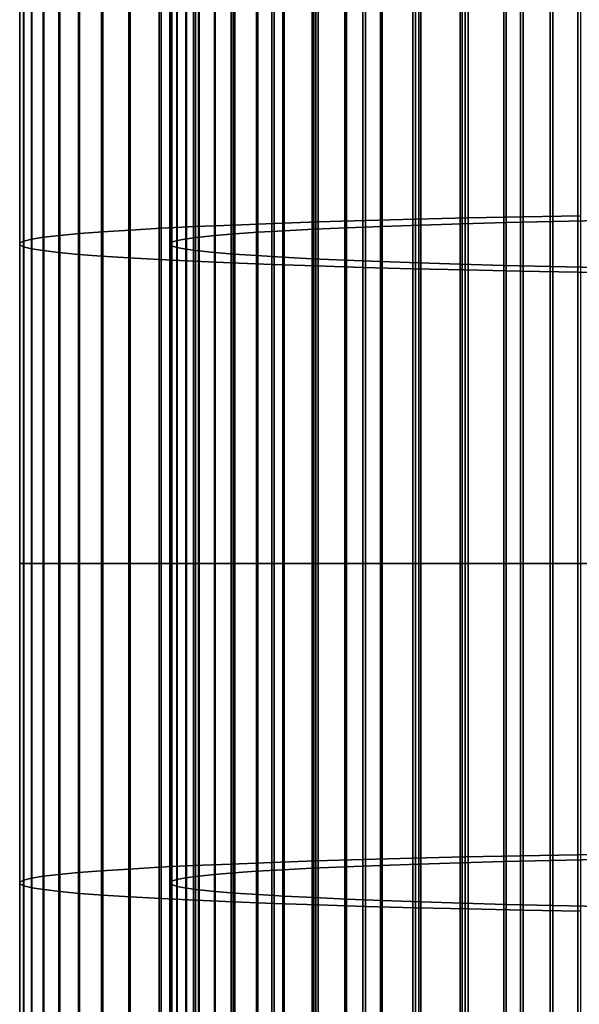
# Model space of a CAD drawing. Header units: metres. Extents: x -28 to 70, y -218 to 28.
# Tile 144 of 256: x -10.5 to -5.67, y -103.8 to -95.31. Entities that reach past the tile are written whole.
import ezdxf

# ---------------------------------------------------------------- set-up
doc = ezdxf.new("R2010")
doc.units = ezdxf.units.M
doc.layers.add('solid_10_261_432_XXX', color=7, linetype='CONTINUOUS')

msp = doc.modelspace()

# ---------------------------------------------------------------- linework, layer by layer
at = {"layer": 'solid_10_261_432_XXX'}
for points in [[(-6.150862, -94.022438, 494.14505), (-6.150862, -97.010086, 494.268616), (-5.65451, -97.000778, 494.606079), (-5.65451, -94.003838, 494.482117)], [(-7.920033, -94.111465, 492.531372), (-7.920033, -97.054611, 492.653107), (-7.513144, -97.042458, 493.094269), (-7.513144, -94.087151, 492.972046)], [(-7.513144, -94.087151, 492.972046), (-7.513144, -97.042458, 493.094269), (-7.0817, -97.030952, 493.511475), (-7.0817, -94.064163, 493.388763)], [(-7.0817, -94.064163, 493.388763), (-7.0817, -97.030952, 493.511475), (-6.627111, -97.020149, 493.903351), (-6.627111, -94.042564, 493.780182)], [(-6.627111, -94.042564, 493.780182), (-6.627111, -97.020149, 493.903351), (-6.150862, -97.010086, 494.268616), (-6.150862, -94.022438, 494.14505)], [(-5.475811, -94.083961, 493.029846), (-5.475811, -97.040855, 493.152161), (-5.896819, -97.049988, 492.821045), (-5.896819, -94.102211, 492.699127)], [(-8.980496, -94.191513, 491.080536), (-8.980496, -97.09465, 491.200623), (-8.65491, -97.080757, 491.704742), (-8.65491, -94.163727, 491.584076)], [(-8.65491, -94.163727, 491.584076), (-8.65491, -97.080757, 491.704742), (-8.301037, -97.067398, 492.189423), (-8.301037, -94.137016, 492.068237)], [(-8.301037, -94.137016, 492.068237), (-8.301037, -97.067398, 492.189423), (-7.920033, -97.054611, 492.653107), (-7.920033, -94.111465, 492.531372)], [(-7.034518, -94.164597, 491.568359), (-7.034518, -97.081192, 491.688995), (-7.367691, -97.092751, 491.269684), (-7.367691, -94.187706, 491.149506)], [(-6.677495, -94.142593, 491.967133), (-6.677495, -97.070183, 492.088226), (-7.034518, -97.081192, 491.688995), (-7.034518, -94.164597, 491.568359)], [(-6.297833, -94.12178, 492.344482), (-6.297833, -97.059769, 492.466003), (-6.677495, -97.070183, 492.088226), (-6.677495, -94.142593, 491.967133)], [(-5.896819, -94.102211, 492.699127), (-5.896819, -97.049988, 492.821045), (-6.297833, -97.059769, 492.466003), (-6.297833, -94.12178, 492.344482)], [(-9.777374, -94.28035, 489.470245), (-9.777374, -97.139091, 489.588501), (-9.542647, -97.123863, 490.140778), (-9.542647, -94.249916, 490.021912)], [(-9.542647, -94.249916, 490.021912), (-9.542647, -97.123863, 490.140778), (-9.276731, -97.109039, 490.678711), (-9.276731, -94.220268, 490.559235)], [(-9.276731, -94.220268, 490.559235), (-9.276731, -97.109039, 490.678711), (-8.980496, -97.09465, 491.200623), (-8.980496, -94.191513, 491.080536)], [(-8.213237, -94.262871, 489.787079), (-8.213237, -97.130348, 489.90567), (-8.440577, -97.143715, 489.420776), (-8.440577, -94.289597, 489.302734)], [(-7.958051, -94.236931, 490.257355), (-7.958051, -97.117371, 490.376495), (-8.213237, -97.130348, 489.90567), (-8.213237, -94.262871, 489.787079)], [(-7.675883, -94.211845, 490.712006), (-7.675883, -97.10482, 490.831665), (-7.958051, -97.117371, 490.376495), (-7.958051, -94.236931, 490.257355)], [(-7.367691, -94.187706, 491.149506), (-7.367691, -97.092751, 491.269684), (-7.675883, -97.10482, 490.831665), (-7.675883, -94.211845, 490.712006)], [(-10.287278, -94.375381, 487.747803), (-10.287278, -97.186623, 487.864075), (-10.150299, -97.170517, 488.448273), (-10.150299, -94.343185, 488.331329)], [(-10.150299, -94.343185, 488.331329), (-10.150299, -97.170517, 488.448273), (-9.980146, -97.154655, 489.023712), (-9.980146, -94.311478, 488.906128)], [(-9.980146, -94.311478, 488.906128), (-9.980146, -97.154655, 489.023712), (-9.777374, -97.139091, 489.588501), (-9.777374, -94.28035, 489.470245)], [(-8.80873, -94.344994, 488.298615), (-8.80873, -97.171425, 488.415497), (-8.948297, -97.185677, 487.898499), (-8.948297, -94.373489, 487.782196)], [(-8.639299, -94.317001, 488.80603), (-8.639299, -97.157417, 488.923492), (-8.80873, -97.171425, 488.415497), (-8.80873, -94.344994, 488.298615)], [(-8.440577, -94.289597, 489.302734), (-8.440577, -97.143715, 489.420776), (-8.639299, -97.157417, 488.923492), (-8.639299, -94.317001, 488.80603)], [(-10.460032, -94.440804, 486.562042), (-10.460032, -97.219345, 486.676941), (-10.390635, -97.202919, 487.27298), (-10.390635, -94.407959, 487.157379)], [(-10.390635, -94.407959, 487.157379), (-10.390635, -97.202919, 487.27298), (-10.287278, -97.186623, 487.864075), (-10.287278, -94.375381, 487.747803)], [(-9.136041, -94.431564, 486.729431), (-9.136041, -97.214729, 486.844543), (-9.183583, -97.229431, 486.311188), (-9.183583, -94.46096, 486.196686)], [(-9.057523, -94.402374, 487.258545), (-9.057523, -97.200127, 487.374268), (-9.136041, -97.214729, 486.844543), (-9.136041, -94.431564, 486.729431)], [(-8.948297, -94.373489, 487.782196), (-8.948297, -97.185677, 487.898499), (-9.057523, -97.200127, 487.374268), (-9.057523, -94.402374, 487.258545)], [(-10.496152, -94.506882, 485.364319), (-10.496152, -97.252396, 485.477875), (-10.495243, -97.235855, 486.077942), (-10.495243, -94.473816, 485.963684)], [(-10.462755, -94.539902, 484.7659), (-10.462755, -97.268913, 484.878754), (-10.496152, -97.252396, 485.477875), (-10.496152, -94.506882, 485.364319)], [(-10.495243, -94.473816, 485.963684), (-10.495243, -97.235855, 486.077942), (-10.460032, -97.219345, 486.676941), (-10.460032, -94.440804, 486.562042)], [(-9.183583, -94.46096, 486.196686), (-9.183583, -97.229431, 486.311188), (-9.199989, -97.244179, 485.77594), (-9.199989, -94.490456, 485.662048)], [(-9.199989, -94.490456, 485.662048), (-9.199989, -97.244179, 485.77594), (-9.185204, -97.258934, 485.240662), (-9.185204, -94.519958, 485.12738)], [(-9.185204, -94.519958, 485.12738), (-9.185204, -97.258934, 485.240662), (-9.139276, -97.273643, 484.707123), (-9.139276, -94.549355, 484.594452)], [(-10.395164, -94.572754, 484.170349), (-10.395164, -97.285347, 484.282532), (-10.462755, -97.268913, 484.878754), (-10.462755, -94.539902, 484.7659)], [(-10.293597, -94.605347, 483.57962), (-10.293597, -97.301651, 483.691132), (-10.395164, -97.285347, 484.282532), (-10.395164, -94.572754, 484.170349)], [(-10.158388, -94.637566, 482.995667), (-10.158388, -97.317764, 483.106506), (-10.293597, -97.301651, 483.691132), (-10.293597, -94.605347, 483.57962)], [(-9.139276, -94.549355, 484.594452), (-9.139276, -97.273643, 484.707123), (-9.062361, -97.288254, 484.177185), (-9.062361, -94.57856, 484.065125)], [(-9.062361, -94.57856, 484.065125), (-9.062361, -97.288254, 484.177185), (-8.954721, -97.302711, 483.652618), (-8.954721, -94.607468, 483.541138)], [(-8.954721, -94.607468, 483.541138), (-8.954721, -97.302711, 483.652618), (-8.816721, -97.316971, 483.135223), (-8.816721, -94.635986, 483.024323)], [(-9.989978, -94.669304, 482.420349), (-9.989978, -97.333641, 482.530548), (-10.158388, -97.317764, 483.106506), (-10.158388, -94.637566, 482.995667)], [(-9.788918, -94.700462, 481.855621), (-9.788918, -97.349228, 481.965179), (-9.989978, -97.333641, 482.530548), (-9.989978, -94.669304, 482.420349)], [(-8.816721, -94.635986, 483.024323), (-8.816721, -97.316971, 483.135223), (-8.648828, -97.330994, 482.626709), (-8.648828, -94.664009, 482.516388)], [(-8.648828, -94.664009, 482.516388), (-8.648828, -97.330994, 482.626709), (-8.451611, -97.344711, 482.128815), (-8.451611, -94.691444, 482.019073)], [(-8.451611, -94.691444, 482.019073), (-8.451611, -97.344711, 482.128815), (-8.225739, -97.358101, 481.64325), (-8.225739, -94.718201, 481.534058)], [(-9.555864, -94.730934, 481.303284), (-9.555864, -97.364471, 481.412201), (-9.788918, -97.349228, 481.965179), (-9.788918, -94.700462, 481.855621)], [(-9.291579, -94.760628, 480.765106), (-9.291579, -97.379318, 480.873444), (-9.555864, -97.364471, 481.412201), (-9.555864, -94.730934, 481.303284)], [(-8.996925, -94.789436, 480.24292), (-8.996925, -97.39373, 480.350647), (-9.291579, -97.379318, 480.873444), (-9.291579, -94.760628, 480.765106)], [(-8.225739, -94.718201, 481.534058), (-8.225739, -97.358101, 481.64325), (-7.971979, -97.371101, 481.171661), (-7.971979, -94.744194, 481.063019)], [(-7.971979, -94.744194, 481.063019), (-7.971979, -97.371101, 481.171661), (-7.69119, -97.383667, 480.715637), (-7.69119, -94.769325, 480.607483)], [(-7.69119, -94.769325, 480.607483), (-7.69119, -97.383667, 480.715637), (-7.384325, -97.395767, 480.276703), (-7.384325, -94.79351, 480.169067)], [(-8.672868, -94.817276, 479.738403), (-8.672868, -97.407654, 479.845551), (-8.996925, -97.39373, 480.350647), (-8.996925, -94.789436, 480.24292)], [(-8.320464, -94.84404, 479.253204), (-8.320464, -97.421043, 479.359772), (-8.672868, -97.407654, 479.845551), (-8.672868, -94.817276, 479.738403)], [(-7.940866, -94.869659, 478.788879), (-7.940866, -97.433853, 478.894958), (-8.320464, -97.421043, 479.359772), (-8.320464, -94.84404, 479.253204)], [(-7.384325, -94.79351, 480.169067), (-7.384325, -97.395767, 480.276703), (-7.052423, -97.407356, 479.856384), (-7.052423, -94.816681, 479.749207)], [(-7.052423, -94.816681, 479.749207), (-7.052423, -97.407356, 479.856384), (-6.69661, -97.418388, 479.456055), (-6.69661, -94.838737, 479.349365)], [(-6.69661, -94.838737, 479.349365), (-6.69661, -97.418388, 479.456055), (-6.318093, -97.428833, 479.077148), (-6.318093, -94.859619, 478.970886)], [(-6.318093, -94.859619, 478.970886), (-6.318093, -97.428833, 479.077148), (-5.918155, -97.438652, 478.720886), (-5.918155, -94.87925, 478.615021)], [(-7.535316, -94.894043, 478.347015), (-7.535316, -97.446053, 478.452545), (-7.940866, -97.433853, 478.894958), (-7.940866, -94.869659, 478.788879)], [(-7.105137, -94.917099, 477.928986), (-7.105137, -97.457588, 478.034058), (-7.535316, -97.446053, 478.452545), (-7.535316, -94.894043, 478.347015)], [(-6.651737, -94.938774, 477.536194), (-6.651737, -97.46843, 477.640808), (-7.105137, -97.457588, 478.034058), (-7.105137, -94.917099, 477.928986)], [(-6.176596, -94.958984, 477.169891), (-6.176596, -97.478531, 477.274109), (-6.651737, -97.46843, 477.640808), (-6.651737, -94.938774, 477.536194)], [(-5.918155, -94.87925, 478.615021), (-5.918155, -97.438652, 478.720886), (-5.498151, -97.447815, 478.388489), (-5.498151, -94.897568, 478.28302)], [(-5.681269, -94.977661, 476.831329), (-5.681269, -97.487877, 476.93515), (-6.176596, -97.478531, 477.274109), (-6.176596, -94.958984, 477.169891)], [(-5.167373, -94.994751, 476.521545), (-5.167373, -97.496422, 476.625031), (-5.681269, -97.487877, 476.93515), (-5.681269, -94.977661, 476.831329)], [(-8.65491, -97.080757, 491.704742), (-8.65491, -100, 491.744965), (-8.301037, -100, 492.229828), (-8.301037, -97.067398, 492.189423)], [(-8.301037, -97.067398, 492.189423), (-8.301037, -100, 492.229828), (-7.920033, -100, 492.693695), (-7.920033, -97.054611, 492.653107)], [(-7.920033, -97.054611, 492.653107), (-7.920033, -100, 492.693695), (-7.513144, -100, 493.13504), (-7.513144, -97.042458, 493.094269)], [(-7.513144, -97.042458, 493.094269), (-7.513144, -100, 493.13504), (-7.0817, -100, 493.552399), (-7.0817, -97.030952, 493.511475)], [(-7.0817, -97.030952, 493.511475), (-7.0817, -100, 493.552399), (-6.627111, -100, 493.944397), (-6.627111, -97.020149, 493.903351)], [(-6.677495, -97.070183, 492.088226), (-6.677495, -100, 492.128601), (-7.034518, -100, 491.729218), (-7.034518, -97.081192, 491.688995)], [(-6.297833, -97.059769, 492.466003), (-6.297833, -100, 492.5065), (-6.677495, -100, 492.128601), (-6.677495, -97.070183, 492.088226)], [(-6.627111, -97.020149, 493.903351), (-6.627111, -100, 493.944397), (-6.150862, -100, 494.309814), (-6.150862, -97.010086, 494.268616)], [(-5.896819, -97.049988, 492.821045), (-5.896819, -100, 492.861694), (-6.297833, -100, 492.5065), (-6.297833, -97.059769, 492.466003)], [(-6.150862, -97.010086, 494.268616), (-6.150862, -100, 494.309814), (-5.65451, -100, 494.6474), (-5.65451, -97.000778, 494.606079)], [(-5.475811, -97.040855, 493.152161), (-5.475811, -100, 493.192932), (-5.896819, -100, 492.861694), (-5.896819, -97.049988, 492.821045)], [(-10.150299, -97.170517, 488.448273), (-10.150299, -100, 488.487274), (-9.980146, -100, 489.062927), (-9.980146, -97.154655, 489.023712)], [(-9.980146, -97.154655, 489.023712), (-9.980146, -100, 489.062927), (-9.777374, -100, 489.62793), (-9.777374, -97.139091, 489.588501)], [(-9.777374, -97.139091, 489.588501), (-9.777374, -100, 489.62793), (-9.542647, -100, 490.180389), (-9.542647, -97.123863, 490.140778)], [(-9.542647, -97.123863, 490.140778), (-9.542647, -100, 490.180389), (-9.276731, -100, 490.718567), (-9.276731, -97.109039, 490.678711)], [(-9.276731, -97.109039, 490.678711), (-9.276731, -100, 490.718567), (-8.980496, -100, 491.240662), (-8.980496, -97.09465, 491.200623)], [(-8.980496, -97.09465, 491.200623), (-8.980496, -100, 491.240662), (-8.65491, -100, 491.744965), (-8.65491, -97.080757, 491.704742)], [(-8.639299, -97.157417, 488.923492), (-8.639299, -100, 488.962677), (-8.80873, -100, 488.454468), (-8.80873, -97.171425, 488.415497)], [(-8.440577, -97.143715, 489.420776), (-8.440577, -100, 489.460144), (-8.639299, -100, 488.962677), (-8.639299, -97.157417, 488.923492)], [(-8.213237, -97.130348, 489.90567), (-8.213237, -100, 489.945221), (-8.440577, -100, 489.460144), (-8.440577, -97.143715, 489.420776)], [(-7.958051, -97.117371, 490.376495), (-7.958051, -100, 490.416199), (-8.213237, -100, 489.945221), (-8.213237, -97.130348, 489.90567)], [(-7.675883, -97.10482, 490.831665), (-7.675883, -100, 490.871582), (-7.958051, -100, 490.416199), (-7.958051, -97.117371, 490.376495)], [(-7.367691, -97.092751, 491.269684), (-7.367691, -100, 491.309723), (-7.675883, -100, 490.871582), (-7.675883, -97.10482, 490.831665)], [(-7.034518, -97.081192, 491.688995), (-7.034518, -100, 491.729218), (-7.367691, -100, 491.309723), (-7.367691, -97.092751, 491.269684)], [(-10.496152, -97.252396, 485.477875), (-10.496152, -100, 485.515747), (-10.495243, -100, 486.116028), (-10.495243, -97.235855, 486.077942)], [(-10.495243, -97.235855, 486.077942), (-10.495243, -100, 486.116028), (-10.460032, -100, 486.715271), (-10.460032, -97.219345, 486.676941)], [(-10.460032, -97.219345, 486.676941), (-10.460032, -100, 486.715271), (-10.390635, -100, 487.311523), (-10.390635, -97.202919, 487.27298)], [(-10.390635, -97.202919, 487.27298), (-10.390635, -100, 487.311523), (-10.287278, -100, 487.902832), (-10.287278, -97.186623, 487.864075)], [(-10.287278, -97.186623, 487.864075), (-10.287278, -100, 487.902832), (-10.150299, -100, 488.487274), (-10.150299, -97.170517, 488.448273)], [(-9.183583, -97.229431, 486.311188), (-9.183583, -100, 486.349365), (-9.199989, -100, 485.813904), (-9.199989, -97.244179, 485.77594)], [(-9.136041, -97.214729, 486.844543), (-9.136041, -100, 486.882935), (-9.183583, -100, 486.349365), (-9.183583, -97.229431, 486.311188)], [(-9.057523, -97.200127, 487.374268), (-9.057523, -100, 487.412842), (-9.136041, -100, 486.882935), (-9.136041, -97.214729, 486.844543)], [(-8.948297, -97.185677, 487.898499), (-8.948297, -100, 487.937286), (-9.057523, -100, 487.412842), (-9.057523, -97.200127, 487.374268)], [(-8.80873, -97.171425, 488.415497), (-8.80873, -100, 488.454468), (-8.948297, -100, 487.937286), (-8.948297, -97.185677, 487.898499)], [(-10.462755, -97.268913, 484.878754), (-10.462755, -100, 484.916412), (-10.496152, -100, 485.515747), (-10.496152, -97.252396, 485.477875)], [(-10.395164, -97.285347, 484.282532), (-10.395164, -100, 484.319946), (-10.462755, -100, 484.916412), (-10.462755, -97.268913, 484.878754)], [(-10.293597, -97.301651, 483.691132), (-10.293597, -100, 483.728333), (-10.395164, -100, 484.319946), (-10.395164, -97.285347, 484.282532)], [(-10.158388, -97.317764, 483.106506), (-10.158388, -100, 483.143463), (-10.293597, -100, 483.728333), (-10.293597, -97.301651, 483.691132)], [(-9.989978, -97.333641, 482.530548), (-9.989978, -100, 482.567291), (-10.158388, -100, 483.143463), (-10.158388, -97.317764, 483.106506)], [(-9.199989, -97.244179, 485.77594), (-9.199989, -100, 485.813904), (-9.185204, -100, 485.278412), (-9.185204, -97.258934, 485.240662)], [(-9.185204, -97.258934, 485.240662), (-9.185204, -100, 485.278412), (-9.139276, -100, 484.74469), (-9.139276, -97.273643, 484.707123)], [(-9.139276, -97.273643, 484.707123), (-9.139276, -100, 484.74469), (-9.062361, -100, 484.214569), (-9.062361, -97.288254, 484.177185)], [(-9.062361, -97.288254, 484.177185), (-9.062361, -100, 484.214569), (-8.954721, -100, 483.689789), (-8.954721, -97.302711, 483.652618)], [(-8.954721, -97.302711, 483.652618), (-8.954721, -100, 483.689789), (-8.816721, -100, 483.17218), (-8.816721, -97.316971, 483.135223)], [(-8.816721, -97.316971, 483.135223), (-8.816721, -100, 483.17218), (-8.648828, -100, 482.663483), (-8.648828, -97.330994, 482.626709)], [(-9.788918, -97.349228, 481.965179), (-9.788918, -100, 482.001709), (-9.989978, -100, 482.567291), (-9.989978, -97.333641, 482.530548)], [(-9.555864, -97.364471, 481.412201), (-9.555864, -100, 481.448517), (-9.788918, -100, 482.001709), (-9.788918, -97.349228, 481.965179)], [(-9.291579, -97.379318, 480.873444), (-9.291579, -100, 480.909546), (-9.555864, -100, 481.448517), (-9.555864, -97.364471, 481.412201)], [(-8.996925, -97.39373, 480.350647), (-8.996925, -100, 480.386566), (-9.291579, -100, 480.909546), (-9.291579, -97.379318, 480.873444)], [(-8.672868, -97.407654, 479.845551), (-8.672868, -100, 479.881256), (-8.996925, -100, 480.386566), (-8.996925, -97.39373, 480.350647)], [(-8.320464, -97.421043, 479.359772), (-8.320464, -100, 479.395325), (-8.672868, -100, 479.881256), (-8.672868, -97.407654, 479.845551)], [(-8.648828, -97.330994, 482.626709), (-8.648828, -100, 482.663483), (-8.451611, -100, 482.165405), (-8.451611, -97.344711, 482.128815)], [(-8.451611, -97.344711, 482.128815), (-8.451611, -100, 482.165405), (-8.225739, -100, 481.679657), (-8.225739, -97.358101, 481.64325)], [(-8.225739, -97.358101, 481.64325), (-8.225739, -100, 481.679657), (-7.971979, -100, 481.207886), (-7.971979, -97.371101, 481.171661)], [(-7.971979, -97.371101, 481.171661), (-7.971979, -100, 481.207886), (-7.69119, -100, 480.751678), (-7.69119, -97.383667, 480.715637)], [(-7.69119, -97.383667, 480.715637), (-7.69119, -100, 480.751678), (-7.384325, -100, 480.312592), (-7.384325, -97.395767, 480.276703)], [(-7.384325, -97.395767, 480.276703), (-7.384325, -100, 480.312592), (-7.052423, -100, 479.89209), (-7.052423, -97.407356, 479.856384)], [(-7.052423, -97.407356, 479.856384), (-7.052423, -100, 479.89209), (-6.69661, -100, 479.491638), (-6.69661, -97.418388, 479.456055)], [(-7.940866, -97.433853, 478.894958), (-7.940866, -100, 478.930298), (-8.320464, -100, 479.395325), (-8.320464, -97.421043, 479.359772)], [(-7.535316, -97.446053, 478.452545), (-7.535316, -100, 478.487762), (-7.940866, -100, 478.930298), (-7.940866, -97.433853, 478.894958)], [(-7.105137, -97.457588, 478.034058), (-7.105137, -100, 478.069092), (-7.535316, -100, 478.487762), (-7.535316, -97.446053, 478.452545)], [(-6.651737, -97.46843, 477.640808), (-6.651737, -100, 477.67569), (-7.105137, -100, 478.069092), (-7.105137, -97.457588, 478.034058)], [(-6.69661, -97.418388, 479.456055), (-6.69661, -100, 479.491638), (-6.318093, -100, 479.112579), (-6.318093, -97.428833, 479.077148)], [(-6.176596, -97.478531, 477.274109), (-6.176596, -100, 477.308838), (-6.651737, -100, 477.67569), (-6.651737, -97.46843, 477.640808)], [(-6.318093, -97.428833, 479.077148), (-6.318093, -100, 479.112579), (-5.918155, -100, 478.756165), (-5.918155, -97.438652, 478.720886)], [(-5.681269, -97.487877, 476.93515), (-5.681269, -100, 476.969757), (-6.176596, -100, 477.308838), (-6.176596, -97.478531, 477.274109)], [(-5.918155, -97.438652, 478.720886), (-5.918155, -100, 478.756165), (-5.498151, -100, 478.423676), (-5.498151, -97.447815, 478.388489)], [(-5.167373, -97.496422, 476.625031), (-5.167373, -100, 476.659515), (-5.681269, -100, 476.969757), (-5.681269, -97.487877, 476.93515)], [(-10.496152, -100, 485.515747), (-10.496152, -102.747604, 485.477875), (-10.495243, -102.764145, 486.077942), (-10.495243, -100, 486.116028)], [(-10.462755, -100, 484.916412), (-10.462755, -102.731087, 484.878754), (-10.496152, -102.747604, 485.477875), (-10.496152, -100, 485.515747)], [(-10.495243, -100, 486.116028), (-10.495243, -102.764145, 486.077942), (-10.460032, -102.780655, 486.676941), (-10.460032, -100, 486.715271)], [(-10.395164, -100, 484.319946), (-10.395164, -102.714653, 484.282532), (-10.462755, -102.731087, 484.878754), (-10.462755, -100, 484.916412)], [(-10.460032, -100, 486.715271), (-10.460032, -102.780655, 486.676941), (-10.390635, -102.797081, 487.27298), (-10.390635, -100, 487.311523)], [(-10.293597, -100, 483.728333), (-10.293597, -102.698349, 483.691132), (-10.395164, -102.714653, 484.282532), (-10.395164, -100, 484.319946)], [(-10.390635, -100, 487.311523), (-10.390635, -102.797081, 487.27298), (-10.287278, -102.813377, 487.864075), (-10.287278, -100, 487.902832)], [(-10.158388, -100, 483.143463), (-10.158388, -102.682236, 483.106506), (-10.293597, -102.698349, 483.691132), (-10.293597, -100, 483.728333)], [(-10.287278, -100, 487.902832), (-10.287278, -102.813377, 487.864075), (-10.150299, -102.829483, 488.448273), (-10.150299, -100, 488.487274)], [(-9.989978, -100, 482.567291), (-9.989978, -102.666359, 482.530548), (-10.158388, -102.682236, 483.106506), (-10.158388, -100, 483.143463)], [(-10.150299, -100, 488.487274), (-10.150299, -102.829483, 488.448273), (-9.980146, -102.845345, 489.023712), (-9.980146, -100, 489.062927)], [(-9.788918, -100, 482.001709), (-9.788918, -102.650772, 481.965179), (-9.989978, -102.666359, 482.530548), (-9.989978, -100, 482.567291)], [(-9.980146, -100, 489.062927), (-9.980146, -102.845345, 489.023712), (-9.777374, -102.860909, 489.588501), (-9.777374, -100, 489.62793)], [(-9.555864, -100, 481.448517), (-9.555864, -102.635529, 481.412201), (-9.788918, -102.650772, 481.965179), (-9.788918, -100, 482.001709)], [(-9.777374, -100, 489.62793), (-9.777374, -102.860909, 489.588501), (-9.542647, -102.876137, 490.140778), (-9.542647, -100, 490.180389)], [(-9.291579, -100, 480.909546), (-9.291579, -102.620682, 480.873444), (-9.555864, -102.635529, 481.412201), (-9.555864, -100, 481.448517)], [(-9.542647, -100, 490.180389), (-9.542647, -102.876137, 490.140778), (-9.276731, -102.890961, 490.678711), (-9.276731, -100, 490.718567)], [(-8.996925, -100, 480.386566), (-8.996925, -102.60627, 480.350647), (-9.291579, -102.620682, 480.873444), (-9.291579, -100, 480.909546)], [(-9.276731, -100, 490.718567), (-9.276731, -102.890961, 490.678711), (-8.980496, -102.90535, 491.200623), (-8.980496, -100, 491.240662)], [(-9.199989, -100, 485.813904), (-9.199989, -102.755821, 485.77594), (-9.185204, -102.741066, 485.240662), (-9.185204, -100, 485.278412)], [(-9.183583, -100, 486.349365), (-9.183583, -102.770569, 486.311188), (-9.199989, -102.755821, 485.77594), (-9.199989, -100, 485.813904)], [(-9.185204, -100, 485.278412), (-9.185204, -102.741066, 485.240662), (-9.139276, -102.726357, 484.707123), (-9.139276, -100, 484.74469)], [(-9.136041, -100, 486.882935), (-9.136041, -102.785271, 486.844543), (-9.183583, -102.770569, 486.311188), (-9.183583, -100, 486.349365)], [(-9.139276, -100, 484.74469), (-9.139276, -102.726357, 484.707123), (-9.062361, -102.711746, 484.177185), (-9.062361, -100, 484.214569)], [(-9.057523, -100, 487.412842), (-9.057523, -102.799873, 487.374268), (-9.136041, -102.785271, 486.844543), (-9.136041, -100, 486.882935)], [(-9.062361, -100, 484.214569), (-9.062361, -102.711746, 484.177185), (-8.954721, -102.697289, 483.652618), (-8.954721, -100, 483.689789)], [(-8.948297, -100, 487.937286), (-8.948297, -102.814323, 487.898499), (-9.057523, -102.799873, 487.374268), (-9.057523, -100, 487.412842)], [(-8.672868, -100, 479.881256), (-8.672868, -102.592346, 479.845551), (-8.996925, -102.60627, 480.350647), (-8.996925, -100, 480.386566)], [(-8.980496, -100, 491.240662), (-8.980496, -102.90535, 491.200623), (-8.65491, -102.919243, 491.704742), (-8.65491, -100, 491.744965)], [(-8.954721, -100, 483.689789), (-8.954721, -102.697289, 483.652618), (-8.816721, -102.683029, 483.135223), (-8.816721, -100, 483.17218)], [(-8.80873, -100, 488.454468), (-8.80873, -102.828575, 488.415497), (-8.948297, -102.814323, 487.898499), (-8.948297, -100, 487.937286)], [(-8.816721, -100, 483.17218), (-8.816721, -102.683029, 483.135223), (-8.648828, -102.669006, 482.626709), (-8.648828, -100, 482.663483)], [(-8.639299, -100, 488.962677), (-8.639299, -102.842583, 488.923492), (-8.80873, -102.828575, 488.415497), (-8.80873, -100, 488.454468)], [(-8.320464, -100, 479.395325), (-8.320464, -102.578957, 479.359772), (-8.672868, -102.592346, 479.845551), (-8.672868, -100, 479.881256)], [(-8.65491, -100, 491.744965), (-8.65491, -102.919243, 491.704742), (-8.301037, -102.932602, 492.189423), (-8.301037, -100, 492.229828)], [(-8.648828, -100, 482.663483), (-8.648828, -102.669006, 482.626709), (-8.451611, -102.655289, 482.128815), (-8.451611, -100, 482.165405)], [(-8.440577, -100, 489.460144), (-8.440577, -102.856285, 489.420776), (-8.639299, -102.842583, 488.923492), (-8.639299, -100, 488.962677)], [(-8.451611, -100, 482.165405), (-8.451611, -102.655289, 482.128815), (-8.225739, -102.641899, 481.64325), (-8.225739, -100, 481.679657)], [(-8.213237, -100, 489.945221), (-8.213237, -102.869652, 489.90567), (-8.440577, -102.856285, 489.420776), (-8.440577, -100, 489.460144)], [(-7.940866, -100, 478.930298), (-7.940866, -102.566147, 478.894958), (-8.320464, -102.578957, 479.359772), (-8.320464, -100, 479.395325)], [(-8.301037, -100, 492.229828), (-8.301037, -102.932602, 492.189423), (-7.920033, -102.945389, 492.653107), (-7.920033, -100, 492.693695)], [(-8.225739, -100, 481.679657), (-8.225739, -102.641899, 481.64325), (-7.971979, -102.628899, 481.171661), (-7.971979, -100, 481.207886)], [(-7.958051, -100, 490.416199), (-7.958051, -102.882629, 490.376495), (-8.213237, -102.869652, 489.90567), (-8.213237, -100, 489.945221)], [(-7.971979, -100, 481.207886), (-7.971979, -102.628899, 481.171661), (-7.69119, -102.616333, 480.715637), (-7.69119, -100, 480.751678)], [(-7.675883, -100, 490.871582), (-7.675883, -102.89518, 490.831665), (-7.958051, -102.882629, 490.376495), (-7.958051, -100, 490.416199)], [(-7.535316, -100, 478.487762), (-7.535316, -102.553947, 478.452545), (-7.940866, -102.566147, 478.894958), (-7.940866, -100, 478.930298)], [(-7.920033, -100, 492.693695), (-7.920033, -102.945389, 492.653107), (-7.513144, -102.957542, 493.094269), (-7.513144, -100, 493.13504)], [(-7.69119, -100, 480.751678), (-7.69119, -102.616333, 480.715637), (-7.384325, -102.604233, 480.276703), (-7.384325, -100, 480.312592)], [(-7.367691, -100, 491.309723), (-7.367691, -102.907249, 491.269684), (-7.675883, -102.89518, 490.831665), (-7.675883, -100, 490.871582)], [(-7.105137, -100, 478.069092), (-7.105137, -102.542412, 478.034058), (-7.535316, -102.553947, 478.452545), (-7.535316, -100, 478.487762)], [(-7.513144, -100, 493.13504), (-7.513144, -102.957542, 493.094269), (-7.0817, -102.969048, 493.511475), (-7.0817, -100, 493.552399)], [(-7.384325, -100, 480.312592), (-7.384325, -102.604233, 480.276703), (-7.052423, -102.592644, 479.856384), (-7.052423, -100, 479.89209)], [(-7.034518, -100, 491.729218), (-7.034518, -102.918808, 491.688995), (-7.367691, -102.907249, 491.269684), (-7.367691, -100, 491.309723)], [(-6.651737, -100, 477.67569), (-6.651737, -102.53157, 477.640808), (-7.105137, -102.542412, 478.034058), (-7.105137, -100, 478.069092)], [(-7.0817, -100, 493.552399), (-7.0817, -102.969048, 493.511475), (-6.627111, -102.979851, 493.903351), (-6.627111, -100, 493.944397)], [(-7.052423, -100, 479.89209), (-7.052423, -102.592644, 479.856384), (-6.69661, -102.581612, 479.456055), (-6.69661, -100, 479.491638)], [(-6.677495, -100, 492.128601), (-6.677495, -102.929817, 492.088226), (-7.034518, -102.918808, 491.688995), (-7.034518, -100, 491.729218)], [(-6.69661, -100, 479.491638), (-6.69661, -102.581612, 479.456055), (-6.318093, -102.571167, 479.077148), (-6.318093, -100, 479.112579)], [(-6.297833, -100, 492.5065), (-6.297833, -102.940231, 492.466003), (-6.677495, -102.929817, 492.088226), (-6.677495, -100, 492.128601)], [(-6.176596, -100, 477.308838), (-6.176596, -102.521469, 477.274109), (-6.651737, -102.53157, 477.640808), (-6.651737, -100, 477.67569)], [(-6.627111, -100, 493.944397), (-6.627111, -102.979851, 493.903351), (-6.150862, -102.989914, 494.268616), (-6.150862, -100, 494.309814)], [(-6.318093, -100, 479.112579), (-6.318093, -102.571167, 479.077148), (-5.918155, -102.561348, 478.720886), (-5.918155, -100, 478.756165)], [(-5.896819, -100, 492.861694), (-5.896819, -102.950012, 492.821045), (-6.297833, -102.940231, 492.466003), (-6.297833, -100, 492.5065)], [(-5.681269, -100, 476.969757), (-5.681269, -102.512123, 476.93515), (-6.176596, -102.521469, 477.274109), (-6.176596, -100, 477.308838)], [(-6.150862, -100, 494.309814), (-6.150862, -102.989914, 494.268616), (-5.65451, -102.999222, 494.606079), (-5.65451, -100, 494.6474)], [(-5.918155, -100, 478.756165), (-5.918155, -102.561348, 478.720886), (-5.498151, -102.552185, 478.388489), (-5.498151, -100, 478.423676)], [(-5.475811, -100, 493.192932), (-5.475811, -102.959145, 493.152161), (-5.896819, -102.950012, 492.821045), (-5.896819, -100, 492.861694)], [(-5.167373, -100, 476.659515), (-5.167373, -102.503578, 476.625031), (-5.681269, -102.512123, 476.93515), (-5.681269, -100, 476.969757)], [(-5.167373, -102.503578, 476.625031), (-5.167373, -105.005249, 476.521545), (-5.681269, -105.022339, 476.831329), (-5.681269, -102.512123, 476.93515)], [(-8.672868, -102.592346, 479.845551), (-8.672868, -105.182724, 479.738403), (-8.996925, -105.210564, 480.24292), (-8.996925, -102.60627, 480.350647)], [(-8.320464, -102.578957, 479.359772), (-8.320464, -105.15596, 479.253204), (-8.672868, -105.182724, 479.738403), (-8.672868, -102.592346, 479.845551)], [(-7.940866, -102.566147, 478.894958), (-7.940866, -105.130341, 478.788879), (-8.320464, -105.15596, 479.253204), (-8.320464, -102.578957, 479.359772)], [(-7.535316, -102.553947, 478.452545), (-7.535316, -105.105957, 478.347015), (-7.940866, -105.130341, 478.788879), (-7.940866, -102.566147, 478.894958)], [(-7.105137, -102.542412, 478.034058), (-7.105137, -105.082901, 477.928986), (-7.535316, -105.105957, 478.347015), (-7.535316, -102.553947, 478.452545)], [(-7.384325, -102.604233, 480.276703), (-7.384325, -105.20649, 480.169067), (-7.052423, -105.183319, 479.749207), (-7.052423, -102.592644, 479.856384)], [(-6.651737, -102.53157, 477.640808), (-6.651737, -105.061226, 477.536194), (-7.105137, -105.082901, 477.928986), (-7.105137, -102.542412, 478.034058)], [(-7.052423, -102.592644, 479.856384), (-7.052423, -105.183319, 479.749207), (-6.69661, -105.161263, 479.349365), (-6.69661, -102.581612, 479.456055)], [(-6.69661, -102.581612, 479.456055), (-6.69661, -105.161263, 479.349365), (-6.318093, -105.140381, 478.970886), (-6.318093, -102.571167, 479.077148)], [(-6.176596, -102.521469, 477.274109), (-6.176596, -105.041016, 477.169891), (-6.651737, -105.061226, 477.536194), (-6.651737, -102.53157, 477.640808)], [(-6.318093, -102.571167, 479.077148), (-6.318093, -105.140381, 478.970886), (-5.918155, -105.12075, 478.615021), (-5.918155, -102.561348, 478.720886)], [(-5.681269, -102.512123, 476.93515), (-5.681269, -105.022339, 476.831329), (-6.176596, -105.041016, 477.169891), (-6.176596, -102.521469, 477.274109)], [(-5.918155, -102.561348, 478.720886), (-5.918155, -105.12075, 478.615021), (-5.498151, -105.102432, 478.28302), (-5.498151, -102.552185, 478.388489)], [(-9.989978, -102.666359, 482.530548), (-9.989978, -105.330696, 482.420349), (-10.158388, -105.362434, 482.995667), (-10.158388, -102.682236, 483.106506)], [(-9.788918, -102.650772, 481.965179), (-9.788918, -105.299538, 481.855621), (-9.989978, -105.330696, 482.420349), (-9.989978, -102.666359, 482.530548)], [(-9.555864, -102.635529, 481.412201), (-9.555864, -105.269066, 481.303284), (-9.788918, -105.299538, 481.855621), (-9.788918, -102.650772, 481.965179)], [(-9.291579, -102.620682, 480.873444), (-9.291579, -105.239372, 480.765106), (-9.555864, -105.269066, 481.303284), (-9.555864, -102.635529, 481.412201)], [(-8.996925, -102.60627, 480.350647), (-8.996925, -105.210564, 480.24292), (-9.291579, -105.239372, 480.765106), (-9.291579, -102.620682, 480.873444)], [(-8.816721, -102.683029, 483.135223), (-8.816721, -105.364014, 483.024323), (-8.648828, -105.335991, 482.516388), (-8.648828, -102.669006, 482.626709)], [(-8.648828, -102.669006, 482.626709), (-8.648828, -105.335991, 482.516388), (-8.451611, -105.308556, 482.019073), (-8.451611, -102.655289, 482.128815)], [(-8.451611, -102.655289, 482.128815), (-8.451611, -105.308556, 482.019073), (-8.225739, -105.281799, 481.534058), (-8.225739, -102.641899, 481.64325)], [(-8.225739, -102.641899, 481.64325), (-8.225739, -105.281799, 481.534058), (-7.971979, -105.255806, 481.063019), (-7.971979, -102.628899, 481.171661)], [(-7.971979, -102.628899, 481.171661), (-7.971979, -105.255806, 481.063019), (-7.69119, -105.230675, 480.607483), (-7.69119, -102.616333, 480.715637)], [(-7.69119, -102.616333, 480.715637), (-7.69119, -105.230675, 480.607483), (-7.384325, -105.20649, 480.169067), (-7.384325, -102.604233, 480.276703)], [(-10.462755, -102.731087, 484.878754), (-10.462755, -105.460098, 484.7659), (-10.496152, -105.493118, 485.364319), (-10.496152, -102.747604, 485.477875)], [(-10.496152, -102.747604, 485.477875), (-10.496152, -105.493118, 485.364319), (-10.495243, -105.526184, 485.963684), (-10.495243, -102.764145, 486.077942)], [(-10.395164, -102.714653, 484.282532), (-10.395164, -105.427246, 484.170349), (-10.462755, -105.460098, 484.7659), (-10.462755, -102.731087, 484.878754)], [(-10.293597, -102.698349, 483.691132), (-10.293597, -105.394653, 483.57962), (-10.395164, -105.427246, 484.170349), (-10.395164, -102.714653, 484.282532)], [(-10.158388, -102.682236, 483.106506), (-10.158388, -105.362434, 482.995667), (-10.293597, -105.394653, 483.57962), (-10.293597, -102.698349, 483.691132)], [(-9.199989, -102.755821, 485.77594), (-9.199989, -105.509544, 485.662048), (-9.185204, -105.480042, 485.12738), (-9.185204, -102.741066, 485.240662)], [(-9.183583, -102.770569, 486.311188), (-9.183583, -105.53904, 486.196686), (-9.199989, -105.509544, 485.662048), (-9.199989, -102.755821, 485.77594)], [(-9.185204, -102.741066, 485.240662), (-9.185204, -105.480042, 485.12738), (-9.139276, -105.450645, 484.594452), (-9.139276, -102.726357, 484.707123)], [(-9.139276, -102.726357, 484.707123), (-9.139276, -105.450645, 484.594452), (-9.062361, -105.42144, 484.065125), (-9.062361, -102.711746, 484.177185)], [(-9.062361, -102.711746, 484.177185), (-9.062361, -105.42144, 484.065125), (-8.954721, -105.392532, 483.541138), (-8.954721, -102.697289, 483.652618)], [(-8.954721, -102.697289, 483.652618), (-8.954721, -105.392532, 483.541138), (-8.816721, -105.364014, 483.024323), (-8.816721, -102.683029, 483.135223)], [(-10.495243, -102.764145, 486.077942), (-10.495243, -105.526184, 485.963684), (-10.460032, -105.559196, 486.562042), (-10.460032, -102.780655, 486.676941)], [(-10.460032, -102.780655, 486.676941), (-10.460032, -105.559196, 486.562042), (-10.390635, -105.592041, 487.157379), (-10.390635, -102.797081, 487.27298)], [(-10.390635, -102.797081, 487.27298), (-10.390635, -105.592041, 487.157379), (-10.287278, -105.624619, 487.747803), (-10.287278, -102.813377, 487.864075)], [(-10.287278, -102.813377, 487.864075), (-10.287278, -105.624619, 487.747803), (-10.150299, -105.656815, 488.331329), (-10.150299, -102.829483, 488.448273)], [(-10.150299, -102.829483, 488.448273), (-10.150299, -105.656815, 488.331329), (-9.980146, -105.688522, 488.906128), (-9.980146, -102.845345, 489.023712)], [(-9.980146, -102.845345, 489.023712), (-9.980146, -105.688522, 488.906128), (-9.777374, -105.71965, 489.470245), (-9.777374, -102.860909, 489.588501)], [(-9.136041, -102.785271, 486.844543), (-9.136041, -105.568436, 486.729431), (-9.183583, -105.53904, 486.196686), (-9.183583, -102.770569, 486.311188)], [(-9.057523, -102.799873, 487.374268), (-9.057523, -105.597626, 487.258545), (-9.136041, -105.568436, 486.729431), (-9.136041, -102.785271, 486.844543)], [(-8.948297, -102.814323, 487.898499), (-8.948297, -105.626511, 487.782196), (-9.057523, -105.597626, 487.258545), (-9.057523, -102.799873, 487.374268)], [(-8.80873, -102.828575, 488.415497), (-8.80873, -105.655006, 488.298615), (-8.948297, -105.626511, 487.782196), (-8.948297, -102.814323, 487.898499)], [(-8.639299, -102.842583, 488.923492), (-8.639299, -105.682999, 488.80603), (-8.80873, -105.655006, 488.298615), (-8.80873, -102.828575, 488.415497)], [(-8.440577, -102.856285, 489.420776), (-8.440577, -105.710403, 489.302734), (-8.639299, -105.682999, 488.80603), (-8.639299, -102.842583, 488.923492)], [(-9.777374, -102.860909, 489.588501), (-9.777374, -105.71965, 489.470245), (-9.542647, -105.750084, 490.021912), (-9.542647, -102.876137, 490.140778)], [(-9.542647, -102.876137, 490.140778), (-9.542647, -105.750084, 490.021912), (-9.276731, -105.779732, 490.559235), (-9.276731, -102.890961, 490.678711)], [(-9.276731, -102.890961, 490.678711), (-9.276731, -105.779732, 490.559235), (-8.980496, -105.808487, 491.080536), (-8.980496, -102.90535, 491.200623)], [(-8.980496, -102.90535, 491.200623), (-8.980496, -105.808487, 491.080536), (-8.65491, -105.836273, 491.584076), (-8.65491, -102.919243, 491.704742)], [(-8.65491, -102.919243, 491.704742), (-8.65491, -105.836273, 491.584076), (-8.301037, -105.862984, 492.068237), (-8.301037, -102.932602, 492.189423)], [(-8.213237, -102.869652, 489.90567), (-8.213237, -105.737129, 489.787079), (-8.440577, -105.710403, 489.302734), (-8.440577, -102.856285, 489.420776)], [(-8.301037, -102.932602, 492.189423), (-8.301037, -105.862984, 492.068237), (-7.920033, -105.888535, 492.531372), (-7.920033, -102.945389, 492.653107)], [(-7.958051, -102.882629, 490.376495), (-7.958051, -105.763069, 490.257355), (-8.213237, -105.737129, 489.787079), (-8.213237, -102.869652, 489.90567)], [(-7.675883, -102.89518, 490.831665), (-7.675883, -105.788155, 490.712006), (-7.958051, -105.763069, 490.257355), (-7.958051, -102.882629, 490.376495)], [(-7.367691, -102.907249, 491.269684), (-7.367691, -105.812294, 491.149506), (-7.675883, -105.788155, 490.712006), (-7.675883, -102.89518, 490.831665)], [(-7.034518, -102.918808, 491.688995), (-7.034518, -105.835403, 491.568359), (-7.367691, -105.812294, 491.149506), (-7.367691, -102.907249, 491.269684)], [(-6.677495, -102.929817, 492.088226), (-6.677495, -105.857407, 491.967133), (-7.034518, -105.835403, 491.568359), (-7.034518, -102.918808, 491.688995)], [(-6.297833, -102.940231, 492.466003), (-6.297833, -105.87822, 492.344482), (-6.677495, -105.857407, 491.967133), (-6.677495, -102.929817, 492.088226)], [(-7.920033, -102.945389, 492.653107), (-7.920033, -105.888535, 492.531372), (-7.513144, -105.912849, 492.972046), (-7.513144, -102.957542, 493.094269)], [(-7.513144, -102.957542, 493.094269), (-7.513144, -105.912849, 492.972046), (-7.0817, -105.935837, 493.388763), (-7.0817, -102.969048, 493.511475)], [(-7.0817, -102.969048, 493.511475), (-7.0817, -105.935837, 493.388763), (-6.627111, -105.957436, 493.780182), (-6.627111, -102.979851, 493.903351)], [(-6.627111, -102.979851, 493.903351), (-6.627111, -105.957436, 493.780182), (-6.150862, -105.977562, 494.14505), (-6.150862, -102.989914, 494.268616)], [(-5.896819, -102.950012, 492.821045), (-5.896819, -105.897789, 492.699127), (-6.297833, -105.87822, 492.344482), (-6.297833, -102.940231, 492.466003)], [(-6.150862, -102.989914, 494.268616), (-6.150862, -105.977562, 494.14505), (-5.65451, -105.996162, 494.482117), (-5.65451, -102.999222, 494.606079)], [(-5.475811, -102.959145, 493.152161), (-5.475811, -105.916039, 493.029846), (-5.896819, -105.897789, 492.699127), (-5.896819, -102.950012, 492.821045)]]:
    msp.add_3dface(points, dxfattribs=at)

doc.saveas('drawing.dxf')
